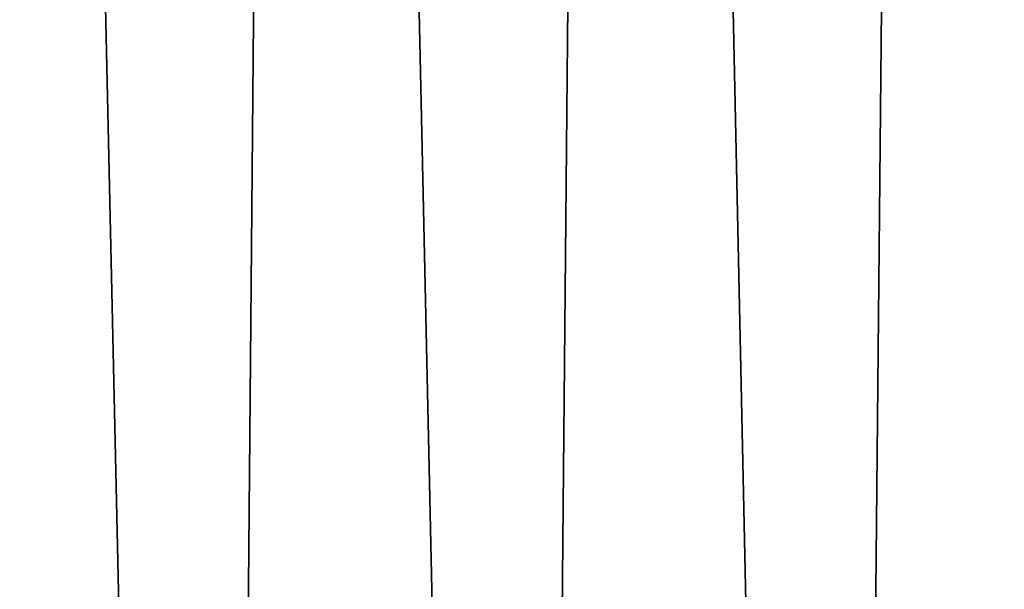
# Model space of a CAD drawing. Header units: millimetres. Extents: x -24 to 30, y -64 to 68.
# Tile 116 of 149: x -2.74 to 3.39, y 31.06 to 34.6. Entities that reach past the tile are written whole.
import ezdxf

# ---------------------------------------------------------------- set-up
doc = ezdxf.new("R2010")
doc.units = ezdxf.units.MM
doc.header["$LTSCALE"] = 52.148148
doc.layers.add('1', color=7, linetype='CONTINUOUS')
doc.layers.add('2', color=7, linetype='CONTINUOUS')

msp = doc.modelspace()

# ---------------------------------------------------------------- linework, layer by layer
at = {"layer": '1', "color": 253, "linetype": 'Continuous', "true_color": 0xaab4c3}
for points in [[(-3.478, 5, -24.2519), (-2.9531, 68.2, -24.3214), (-1.5446, 5, -24.4513), (-3.478, 5, -24.2519)], [(-2.9531, 68.2, -24.3214), (-0.9865, 68.2, -24.4801), (-1.5446, 5, -24.4513), (-2.9531, 68.2, -24.3214)], [(-1.5446, 5, -24.4513), (-0.9865, 68.2, -24.4801), (0.3985, 5, -24.4968), (-1.5446, 5, -24.4513)], [(-0.9865, 68.2, -24.4801), (0.9865, 68.2, -24.4801), (0.3985, 5, -24.4968), (-0.9865, 68.2, -24.4801)], [(0.3985, 5, -24.4968), (0.9865, 68.2, -24.4801), (2.3391, 5, -24.3881), (0.3985, 5, -24.4968)], [(0.9865, 68.2, -24.4801), (2.9531, 68.2, -24.3214), (2.3391, 5, -24.3881), (0.9865, 68.2, -24.4801)], [(2.3391, 5, -24.3881), (2.9531, 68.2, -24.3214), (4.265, 5, -24.1259), (2.3391, 5, -24.3881)], [(2.9531, 68.2, -24.3214), (4.9007, 68.2, -24.0049), (4.265, 5, -24.1259), (2.9531, 68.2, -24.3214)]]:
    msp.add_3dface(points, dxfattribs=at)
at = {"layer": '2', "color": 253, "linetype": 'Continuous', "true_color": 0xaab4c3}
for points in [[(-3.478, 5, 24.2519), (-1.5446, 5, 24.4513), (-2.9531, 68.2, 24.3214), (-3.478, 5, 24.2519)], [(-2.9531, 68.2, 24.3214), (-1.5446, 5, 24.4513), (-0.9865, 68.2, 24.4801), (-2.9531, 68.2, 24.3214)], [(-1.5446, 5, 24.4513), (0.3985, 5, 24.4968), (-0.9865, 68.2, 24.4801), (-1.5446, 5, 24.4513)], [(-0.9865, 68.2, 24.4801), (0.3985, 5, 24.4968), (0.9865, 68.2, 24.4801), (-0.9865, 68.2, 24.4801)], [(0.3985, 5, 24.4968), (2.3391, 5, 24.3881), (0.9865, 68.2, 24.4801), (0.3985, 5, 24.4968)], [(0.9865, 68.2, 24.4801), (2.3391, 5, 24.3881), (2.9531, 68.2, 24.3214), (0.9865, 68.2, 24.4801)], [(2.3391, 5, 24.3881), (4.265, 5, 24.1259), (2.9531, 68.2, 24.3214), (2.3391, 5, 24.3881)], [(2.9531, 68.2, 24.3214), (4.265, 5, 24.1259), (4.9007, 68.2, 24.0049), (2.9531, 68.2, 24.3214)]]:
    msp.add_3dface(points, dxfattribs=at)

doc.saveas('drawing.dxf')
